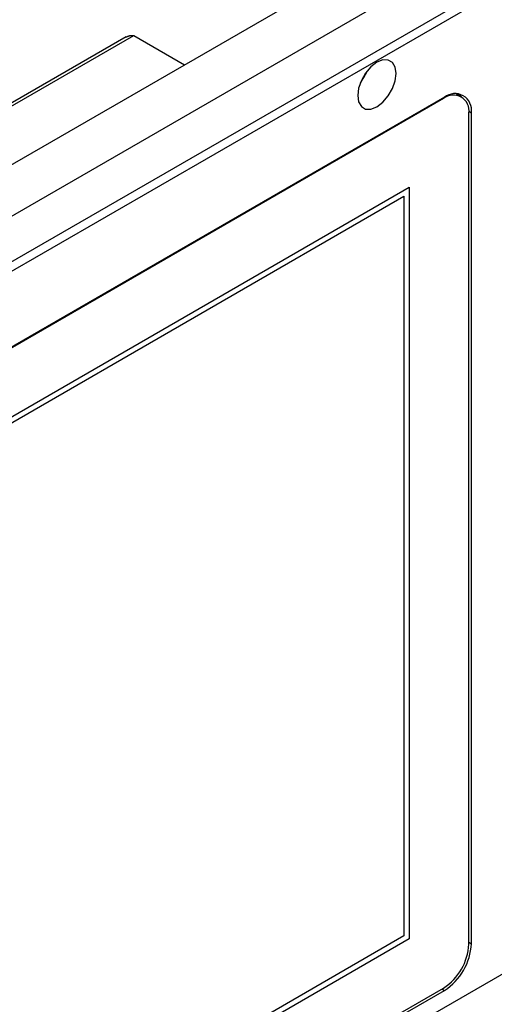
# Model space of a CAD drawing. Header units: millimetres. Extents: x 7187 to 8806, y -3756 to -2918.
# Tile 100 of 250: x 7752 to 7816, y -3604 to -3472. Entities that reach past the tile are written whole.
import ezdxf

# ---------------------------------------------------------------- set-up
doc = ezdxf.new("R2010")
doc.units = ezdxf.units.MM
doc.header["$LTSCALE"] = 3

msp = doc.modelspace()

# ---------------------------------------------------------------- linework, layer by layer
at = {"linetype": 'Continuous', "lineweight": 30}
for p, q in [((7934.67, -3392.27), (7654.66, -3553.92)), ((7650.13, -3549.61), (7912.04, -3398.41)), ((7668.25, -3552.18), (7931.3, -3400.33)), ((7931.84, -3401.3), (7668.8, -3553.15)), ((7766.7, -3474.06), (7635.32, -3549.91)), ((7635.49, -3550.21), (7767.72, -3473.88)), ((7767.72, -3473.88), (7774.52, -3477.8)), ((7809.24, -3482.33), (7684.09, -3554.58)), ((7809.37, -3482.16), (7684.21, -3554.41)), ((7809.24, -3482.33), (7809.16, -3482.28)), ((7811.64, -3482.09), (7810.91, -3481.67)), ((7811.22, -3481.85), (7811.11, -3481.67)), ((7812.63, -3484.04), (7812.98, -3484.24)), ((7812.64, -3595.75), (7812.64, -3484.29)), ((7812.98, -3595.7), (7812.98, -3484.24)), ((7688.68, -3561.16), (7804.65, -3494.21)), ((7804.65, -3494.21), (7804.65, -3595.05)), ((7689.39, -3561.57), (7803.94, -3495.44)), ((7803.94, -3495.44), (7803.94, -3594.65)), ((7929.3, -3535), (7671.34, -3683.91)), ((7803.94, -3594.65), (7689.39, -3660.78)), ((7804.65, -3595.05), (7688.68, -3662)), ((7812.64, -3595.5), (7812.98, -3595.7)), ((7684.09, -3673.88), (7809.24, -3601.63)), ((7684.21, -3674.2), (7809.37, -3601.95)), ((7809.03, -3601.75), (7809.37, -3601.95))]:
    msp.add_line(p, q, dxfattribs=at)
at = {"linetype": 'Continuous', "lineweight": 30, "flags": 128}
msp.add_lwpolyline([(7802.9, -3478.95), (7802.77, -3478.11), (7802.41, -3477.49), (7801.84, -3477.16), (7801.12, -3477.15), (7800.32, -3477.46), (7799.52, -3478.07), (7798.8, -3478.91), (7798.23, -3479.9), (7797.87, -3480.94), (7797.74, -3481.93), (7797.87, -3482.78), (7798.23, -3483.4), (7798.8, -3483.73), (7799.52, -3483.74), (7800.32, -3483.43), (7801.12, -3482.82), (7801.84, -3481.98), (7802.41, -3480.99), (7802.77, -3479.95), (7802.9, -3478.95)], dxfattribs=at)
at = {"linetype": 'Continuous', "lineweight": 30}
msp.add_polyline3d([(7766.7, -3474.07, 0), (7766.7, -3474.07, 0), (7766.71, -3474.07, 0), (7766.72, -3474.06, 0), (7766.72, -3474.06, 0), (7766.73, -3474.06, 0), (7766.73, -3474.05, 0), (7766.74, -3474.05, 0), (7766.74, -3474.05, 0), (7766.75, -3474.05, 0), (7766.76, -3474.04, 0), (7766.76, -3474.04, 0), (7766.77, -3474.04, 0), (7766.77, -3474.03, 0), (7766.78, -3474.03, 0), (7766.79, -3474.03, 0), (7766.79, -3474.03, 0), (7766.8, -3474.02, 0), (7766.8, -3474.02, 0), (7766.81, -3474.02, 0), (7766.82, -3474.02, 0), (7766.82, -3474.01, 0), (7766.83, -3474.01, 0), (7766.83, -3474.01, 0), (7766.84, -3474, 0), (7766.85, -3474, 0), (7766.85, -3474, 0), (7766.86, -3474, 0), (7766.86, -3473.99, 0), (7766.87, -3473.99, 0), (7766.88, -3473.99, 0), (7766.88, -3473.99, 0), (7766.89, -3473.98, 0), (7766.89, -3473.98, 0), (7766.9, -3473.98, 0), (7766.91, -3473.98, 0), (7766.91, -3473.97, 0), (7766.92, -3473.97, 0), (7766.92, -3473.97, 0), (7766.93, -3473.97, 0), (7766.94, -3473.96, 0), (7766.94, -3473.96, 0), (7766.95, -3473.96, 0), (7766.95, -3473.96, 0), (7766.96, -3473.95, 0), (7766.97, -3473.95, 0), (7766.97, -3473.95, 0), (7766.98, -3473.95, 0), (7766.98, -3473.94, 0), (7766.99, -3473.94, 0), (7767, -3473.94, 0), (7767, -3473.94, 0), (7767.01, -3473.94, 0), (7767.02, -3473.93, 0), (7767.02, -3473.93, 0), (7767.03, -3473.93, 0), (7767.03, -3473.93, 0), (7767.04, -3473.93, 0), (7767.05, -3473.92, 0), (7767.05, -3473.92, 0), (7767.06, -3473.92, 0), (7767.06, -3473.92, 0), (7767.07, -3473.92, 0), (7767.08, -3473.91, 0), (7767.08, -3473.91, 0), (7767.09, -3473.91, 0), (7767.1, -3473.91, 0), (7767.1, -3473.91, 0), (7767.11, -3473.91, 0), (7767.12, -3473.9, 0), (7767.12, -3473.9, 0), (7767.13, -3473.9, 0), (7767.13, -3473.9, 0), (7767.14, -3473.9, 0), (7767.15, -3473.9, 0), (7767.15, -3473.9, 0), (7767.16, -3473.89, 0), (7767.17, -3473.89, 0), (7767.17, -3473.89, 0), (7767.18, -3473.89, 0), (7767.19, -3473.89, 0), (7767.19, -3473.89, 0), (7767.2, -3473.89, 0), (7767.2, -3473.89, 0), (7767.21, -3473.89, 0), (7767.22, -3473.88, 0), (7767.22, -3473.88, 0), (7767.23, -3473.88, 0), (7767.24, -3473.88, 0), (7767.24, -3473.88, 0), (7767.25, -3473.88, 0), (7767.26, -3473.88, 0), (7767.26, -3473.88, 0), (7767.27, -3473.88, 0), (7767.28, -3473.88, 0), (7767.28, -3473.88, 0), (7767.29, -3473.88, 0), (7767.3, -3473.88, 0), (7767.3, -3473.87, 0), (7767.31, -3473.87, 0), (7767.32, -3473.87, 0), (7767.32, -3473.87, 0), (7767.33, -3473.87, 0), (7767.34, -3473.87, 0), (7767.34, -3473.87, 0), (7767.35, -3473.87, 0), (7767.36, -3473.87, 0), (7767.36, -3473.87, 0), (7767.37, -3473.87, 0), (7767.38, -3473.87, 0), (7767.38, -3473.87, 0), (7767.39, -3473.87, 0), (7767.4, -3473.87, 0), (7767.4, -3473.87, 0), (7767.41, -3473.87, 0), (7767.42, -3473.87, 0), (7767.42, -3473.87, 0), (7767.43, -3473.87, 0), (7767.44, -3473.87, 0), (7767.44, -3473.87, 0), (7767.45, -3473.87, 0), (7767.46, -3473.87, 0), (7767.46, -3473.87, 0), (7767.47, -3473.87, 0), (7767.48, -3473.87, 0), (7767.49, -3473.87, 0), (7767.49, -3473.87, 0), (7767.5, -3473.87, 0), (7767.51, -3473.87, 0), (7767.51, -3473.87, 0), (7767.52, -3473.87, 0), (7767.53, -3473.87, 0), (7767.53, -3473.87, 0), (7767.54, -3473.87, 0), (7767.55, -3473.87, 0), (7767.55, -3473.87, 0), (7767.56, -3473.87, 0), (7767.57, -3473.87, 0), (7767.57, -3473.87, 0), (7767.58, -3473.87, 0), (7767.59, -3473.87, 0), (7767.6, -3473.87, 0), (7767.6, -3473.87, 0), (7767.61, -3473.87, 0), (7767.62, -3473.87, 0), (7767.62, -3473.88, 0), (7767.63, -3473.88, 0), (7767.64, -3473.88, 0), (7767.64, -3473.88, 0), (7767.65, -3473.88, 0), (7767.66, -3473.88, 0), (7767.66, -3473.88, 0), (7767.67, -3473.88, 0), (7767.68, -3473.88, 0), (7767.68, -3473.88, 0), (7767.69, -3473.88, 0), (7767.7, -3473.88, 0), (7767.71, -3473.88, 0), (7767.71, -3473.88, 0), (7767.72, -3473.88, 0)], dxfattribs=at)
for centre, radius, start, end in [((7793.21, -3476.34), 6.23, 321.6214, 338.384), ((7810.57, -3483.96), 2.1, 350.786, 129.2032), ((7810.78, -3483.89), 2.23, 350.7858, 129.2032), ((7805.27, -3595.41), 7.38, 302.6055, 357.3945), ((7805.15, -3595.34), 7.84, 302.6054, 357.3946)]:
    msp.add_arc(centre, radius, start, end, dxfattribs=at)

doc.saveas('drawing.dxf')
